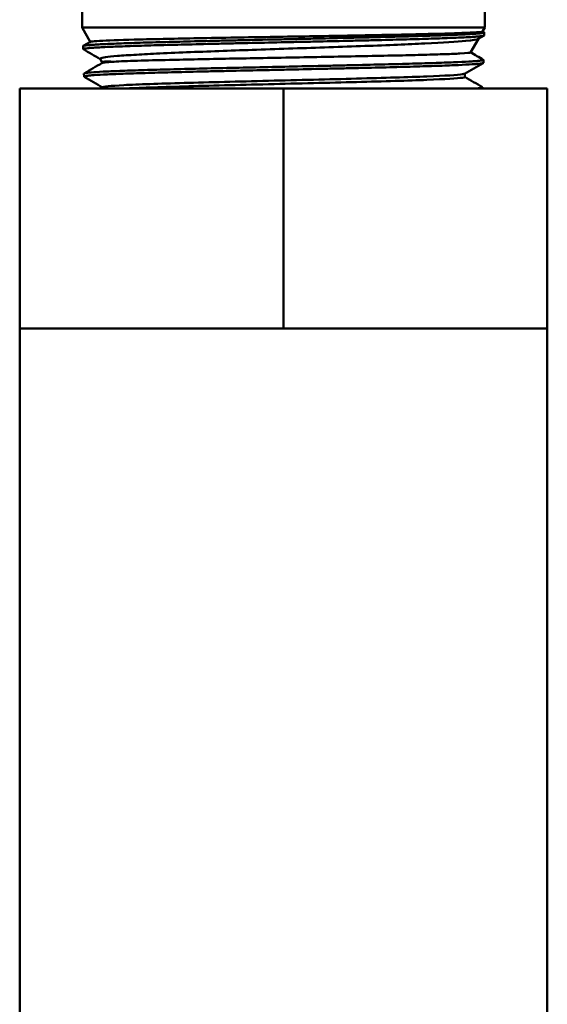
# Model space of a CAD drawing. Header units: inches. Extents: x 0 to 136, y 2 to 86.
# Tile 65 of 160: x 63.14 to 64.51, y 47.69 to 50.25. Entities that reach past the tile are written whole.
import ezdxf

# ---------------------------------------------------------------- set-up
doc = ezdxf.new("R2010")
doc.units = ezdxf.units.IN
doc.header["$LTSCALE"] = 4
doc.header["$MEASUREMENT"] = 0
doc.layers.add('Visible (ANSI)', color=7, linetype='Continuous', lineweight=50)

msp = doc.modelspace()

# ---------------------------------------------------------------- linework, layer by layer
at = {"layer": 'Visible (ANSI)'}
for p, q in [((63.3011, 50.2304), (63.3011, 50.2712)), ((64.3511, 50.2304), (64.3511, 50.2712)), ((63.3011, 50.2304), (64.3511, 50.2304)), ((63.3227, 50.193), (63.3011, 50.2304)), ((64.3451, 50.2201), (64.3511, 50.2304)), ((64.3452, 50.2203), (64.349, 50.2181)), ((64.3492, 50.2099), (64.3494, 50.2176)), ((63.3044, 50.1824), (63.323, 50.1932)), ((64.3137, 50.1656), (64.3341, 50.201)), ((64.3488, 50.2095), (64.3336, 50.2007)), ((63.3041, 50.1742), (63.3039, 50.1819)), ((63.3526, 50.1413), (63.3483, 50.1487)), ((63.3526, 50.1376), (63.3526, 50.1413)), ((64.347, 50.1385), (64.3472, 50.1462)), ((63.3063, 50.1028), (63.3061, 50.1105)), ((64.2985, 50.1016), (64.2985, 50.1103)), ((63.1386, 50.0712), (63.8261, 50.0712)), ((63.1386, 49.4462), (63.1386, 50.0712)), ((63.3547, 50.0712), (63.3547, 50.0748)), ((63.8261, 50.0712), (64.5136, 50.0712)), ((63.8261, 49.4462), (63.8261, 50.0712)), ((64.3449, 50.0712), (64.345, 50.0748)), ((64.5136, 49.4462), (64.5136, 50.0712)), ((63.1386, 49.4462), (63.4823, 49.4462)), ((63.1386, 47.4462), (63.1386, 49.4462)), ((63.4823, 49.4462), (63.8261, 49.4462)), ((63.8261, 49.4462), (64.1698, 49.4462)), ((64.1698, 49.4462), (64.5136, 49.4462)), ((64.5136, 47.4462), (64.5136, 49.4462))]:
    msp.add_line(p, q, dxfattribs=at)
for points, knots in [([(64.349, 50.2181), (64.3499, 50.2176), (64.3494, 50.2171), (64.3476, 50.2167), (64.3464, 50.2164), (64.3446, 50.2161), (64.3421, 50.2158), (64.3397, 50.2154), (64.3367, 50.2151), (64.333, 50.2148), (64.3257, 50.2142), (64.3161, 50.2135), (64.3043, 50.2129), (64.2924, 50.2122), (64.2784, 50.2116), (64.2621, 50.211), (64.2458, 50.2103), (64.2277, 50.2097), (64.2078, 50.2091), (64.1879, 50.2085), (64.1662, 50.2078), (64.1428, 50.2072), (64.1193, 50.2065), (64.0947, 50.2059), (64.069, 50.2053), (64.0432, 50.2046), (64.0163, 50.204), (63.9883, 50.2034), (63.9603, 50.2028), (63.9318, 50.2021), (63.9031, 50.2015), (63.8887, 50.2011), (63.8742, 50.2008), (63.8596, 50.2005), (63.845, 50.2002), (63.8302, 50.1999), (63.8155, 50.1995), (63.7861, 50.1989), (63.7572, 50.1983), (63.7286, 50.1977), (63.7143, 50.1974), (63.7, 50.197), (63.6859, 50.1967), (63.6718, 50.1964), (63.6578, 50.1961), (63.644, 50.1957), (63.6166, 50.1951), (63.5902, 50.1944), (63.5651, 50.1938), (63.5525, 50.1935), (63.5402, 50.1932), (63.5281, 50.1929), (63.5161, 50.1926), (63.5043, 50.1923), (63.493, 50.192), (63.4705, 50.1913), (63.4497, 50.1907), (63.4307, 50.19), (63.4212, 50.1897), (63.4122, 50.1894), (63.4036, 50.189), (63.395, 50.1887), (63.3868, 50.1884), (63.3792, 50.1881), (63.364, 50.1875), (63.3511, 50.1869), (63.3404, 50.1862), (63.3351, 50.1859), (63.3303, 50.1856), (63.3261, 50.1853), (63.3219, 50.1849), (63.3182, 50.1846), (63.3152, 50.1843), (63.3091, 50.1836), (63.3055, 50.183), (63.3043, 50.1824), (63.304, 50.1822), (63.3039, 50.1821), (63.3039, 50.1819)], [0.02058494, 0.02058494, 0.02058494, 0.02058494, 0.0234375, 0.0234375, 0.0234375, 0.02539063, 0.02539063, 0.02539063, 0.02734375, 0.02734375, 0.02734375, 0.03125, 0.03125, 0.03125, 0.03515625, 0.03515625, 0.03515625, 0.0390625, 0.0390625, 0.0390625, 0.04296875, 0.04296875, 0.04296875, 0.046875, 0.046875, 0.046875, 0.05078125, 0.05078125, 0.05078125, 0.0546875, 0.0546875, 0.0546875, 0.05664063, 0.05664063, 0.05664063, 0.05859375, 0.05859375, 0.05859375, 0.0625, 0.0625, 0.0625, 0.06445313, 0.06445313, 0.06445313, 0.06640625, 0.06640625, 0.06640625, 0.0703125, 0.0703125, 0.0703125, 0.07226563, 0.07226563, 0.07226563, 0.07421875, 0.07421875, 0.07421875, 0.078125, 0.078125, 0.078125, 0.08007813, 0.08007813, 0.08007813, 0.08203125, 0.08203125, 0.08203125, 0.0859375, 0.0859375, 0.0859375, 0.08789063, 0.08789063, 0.08789063, 0.08984375, 0.08984375, 0.08984375, 0.09375, 0.09375, 0.09375, 0.09472119, 0.09472119, 0.09472119, 0.09472119]), ([(63.3045, 50.1738), (63.3045, 50.1738), (63.3044, 50.1738), (63.3044, 50.1738), (63.3039, 50.1741), (63.304, 50.1745), (63.3048, 50.1748), (63.3062, 50.1754), (63.3101, 50.176), (63.3163, 50.1766), (63.3195, 50.177), (63.3233, 50.1773), (63.3276, 50.1776), (63.332, 50.178), (63.3369, 50.1783), (63.3424, 50.1786), (63.3533, 50.1792), (63.3664, 50.1799), (63.3818, 50.1805), (63.3894, 50.1808), (63.3977, 50.1811), (63.4064, 50.1814), (63.4152, 50.1817), (63.4243, 50.182), (63.4339, 50.1824), (63.4532, 50.183), (63.4741, 50.1837), (63.4968, 50.1843), (63.5081, 50.1846), (63.5199, 50.185), (63.5321, 50.1853), (63.5442, 50.1856), (63.5566, 50.1859), (63.5693, 50.1862), (63.5946, 50.1868), (63.621, 50.1874), (63.6485, 50.1881), (63.6622, 50.1884), (63.6763, 50.1887), (63.6905, 50.1891), (63.7047, 50.1894), (63.7189, 50.1897), (63.7333, 50.19), (63.7619, 50.1907), (63.7908, 50.1913), (63.8201, 50.1919), (63.8347, 50.1922), (63.8494, 50.1925), (63.8641, 50.1929), (63.8787, 50.1932), (63.8932, 50.1935), (63.9076, 50.1938), (63.9364, 50.1945), (63.9646, 50.1951), (63.9923, 50.1957), (64.0062, 50.1961), (64.02, 50.1964), (64.0335, 50.1967), (64.047, 50.197), (64.0601, 50.1973), (64.073, 50.1976), (64.0987, 50.1983), (64.1232, 50.1989), (64.1465, 50.1995), (64.1581, 50.1999), (64.1694, 50.2002), (64.1801, 50.2005), (64.1909, 50.2008), (64.2012, 50.2012), (64.2111, 50.2015), (64.221, 50.2018), (64.2304, 50.2021), (64.2394, 50.2024), (64.2483, 50.2027), (64.2569, 50.2031), (64.2649, 50.2034), (64.2809, 50.204), (64.2946, 50.2046), (64.3062, 50.2053), (64.3119, 50.2056), (64.3172, 50.2059), (64.3218, 50.2062), (64.3265, 50.2066), (64.3306, 50.2069), (64.3341, 50.2072), (64.3411, 50.2078), (64.3456, 50.2085), (64.3478, 50.2091), (64.3487, 50.2093), (64.3492, 50.2096), (64.3492, 50.2099)], [0.8886016, 0.8886016, 0.8886016, 0.8886016, 0.88867188, 0.88867188, 0.88867188, 0.890625, 0.890625, 0.890625, 0.89453125, 0.89453125, 0.89453125, 0.89648438, 0.89648438, 0.89648438, 0.8984375, 0.8984375, 0.8984375, 0.90234375, 0.90234375, 0.90234375, 0.90429688, 0.90429688, 0.90429688, 0.90625, 0.90625, 0.90625, 0.91015625, 0.91015625, 0.91015625, 0.91210938, 0.91210938, 0.91210938, 0.9140625, 0.9140625, 0.9140625, 0.91796875, 0.91796875, 0.91796875, 0.91992188, 0.91992188, 0.91992188, 0.921875, 0.921875, 0.921875, 0.92578125, 0.92578125, 0.92578125, 0.92773438, 0.92773438, 0.92773438, 0.9296875, 0.9296875, 0.9296875, 0.93359375, 0.93359375, 0.93359375, 0.93554688, 0.93554688, 0.93554688, 0.9375, 0.9375, 0.9375, 0.94140625, 0.94140625, 0.94140625, 0.94335938, 0.94335938, 0.94335938, 0.9453125, 0.9453125, 0.9453125, 0.94726563, 0.94726563, 0.94726563, 0.94921875, 0.94921875, 0.94921875, 0.953125, 0.953125, 0.953125, 0.95507813, 0.95507813, 0.95507813, 0.95703125, 0.95703125, 0.95703125, 0.9609375, 0.9609375, 0.9609375, 0.9626394, 0.9626394, 0.9626394, 0.9626394]), ([(64.3451, 50.2201), (64.3446, 50.2192), (64.3352, 50.2183), (64.3054, 50.2167), (64.2902, 50.2161), (64.2407, 50.2145), (64.2007, 50.2135), (64.1024, 50.2113), (64.0438, 50.2103), (63.9486, 50.2086), (63.9153, 50.208), (63.8213, 50.2064), (63.7604, 50.2054), (63.6675, 50.2037), (63.6343, 50.2031), (63.5744, 50.202), (63.5474, 50.2015), (63.4971, 50.2004), (63.4738, 50.1998), (63.4105, 50.1982), (63.3773, 50.1972), (63.3431, 50.1955), (63.3344, 50.1949), (63.3257, 50.1939), (63.3236, 50.1935), (63.323, 50.1932)], [-11.450136, -11.450136, -11.450136, -11.450136, -11.024634, -11.024634, -10.750649, -10.750649, -10.288064, -10.288064, -9.788025, -9.788025, -9.529665, -9.529665, -9.068424, -9.068424, -8.799767, -8.799767, -8.559071, -8.559071, -8.318627, -8.318627, -7.83839, -7.83839, -7.580636, -7.580636, -7.415112, -7.415112, -7.415112, -7.415112]), ([(63.3483, 50.1487), (63.348, 50.1492), (63.3483, 50.1496), (63.3527, 50.152), (63.3662, 50.1542), (63.407, 50.1575), (63.4236, 50.1586), (63.4609, 50.1607), (63.4813, 50.1618), (63.5548, 50.1653), (63.612, 50.1674), (63.697, 50.1705), (63.7262, 50.1716), (63.7873, 50.1737), (63.819, 50.1748), (63.8821, 50.1769), (63.9135, 50.1779), (64.0088, 50.1813), (64.0697, 50.1834), (64.1488, 50.1867), (64.1725, 50.1878), (64.2432, 50.1912), (64.278, 50.1933), (64.3196, 50.1973), (64.3306, 50.1989), (64.3336, 50.2006)], [-4.995617, -4.995617, -4.995617, -4.995617, -4.919178, -4.919178, -4.595938, -4.595938, -4.432877, -4.432877, -4.279955, -4.279955, -3.930474, -3.930474, -3.755259, -3.755259, -3.570892, -3.570892, -3.388448, -3.388448, -3.004776, -3.004776, -2.823375, -2.823375, -2.410947, -2.410947, -2.061753, -2.061753, -2.061753, -2.061753]), ([(64.3137, 50.1656), (64.3131, 50.1646), (64.3037, 50.1637), (64.2757, 50.1622), (64.2627, 50.1616), (64.2313, 50.1605), (64.213, 50.1599), (64.1726, 50.1588), (64.1508, 50.1583), (64.0766, 50.1567), (64.0187, 50.1555), (63.9279, 50.1538), (63.8982, 50.1533), (63.8363, 50.1521), (63.8044, 50.1515), (63.7133, 50.1499), (63.6556, 50.1488), (63.5767, 50.1472), (63.5519, 50.1466), (63.4977, 50.1454), (63.4698, 50.1447), (63.4204, 50.1431), (63.3996, 50.1423), (63.3844, 50.1415)], [-3.401768, -3.401768, -3.401768, -3.401768, -2.991879, -2.991879, -2.756014, -2.756014, -2.517747, -2.517747, -2.289237, -2.289237, -1.798001, -1.798001, -1.567523, -1.567523, -1.32323, -1.32323, -0.86457, -0.86457, -0.637563, -0.637563, -0.330049, -0.330049, 0, 0, 0, 0]), ([(63.3067, 50.1023), (63.3058, 50.1029), (63.3067, 50.1034), (63.3095, 50.104), (63.3111, 50.1043), (63.3133, 50.1047), (63.3162, 50.105), (63.319, 50.1053), (63.3224, 50.1056), (63.3264, 50.106), (63.3344, 50.1066), (63.3447, 50.1072), (63.3574, 50.1078), (63.3637, 50.1081), (63.3707, 50.1085), (63.3781, 50.1088), (63.3855, 50.1091), (63.3934, 50.1094), (63.4018, 50.1098), (63.4186, 50.1104), (63.4373, 50.1111), (63.458, 50.1117), (63.4684, 50.112), (63.4793, 50.1123), (63.4904, 50.1126), (63.5016, 50.113), (63.5131, 50.1133), (63.525, 50.1136), (63.5487, 50.1142), (63.5737, 50.1149), (63.6001, 50.1155), (63.6133, 50.1158), (63.6269, 50.1162), (63.6406, 50.1165), (63.6542, 50.1168), (63.6681, 50.1171), (63.682, 50.1174), (63.71, 50.1181), (63.7385, 50.1187), (63.7676, 50.1193), (63.7822, 50.1196), (63.7969, 50.12), (63.8116, 50.1203), (63.8262, 50.1206), (63.8408, 50.1209), (63.8553, 50.1213), (63.8843, 50.1219), (63.9131, 50.1226), (63.9417, 50.1232), (63.956, 50.1235), (63.9703, 50.1238), (63.9842, 50.1241), (63.9982, 50.1244), (64.0119, 50.1247), (64.0253, 50.1251), (64.0522, 50.1257), (64.0781, 50.1263), (64.1029, 50.127), (64.1153, 50.1273), (64.1275, 50.1277), (64.1392, 50.128), (64.1509, 50.1283), (64.1622, 50.1286), (64.173, 50.1289), (64.1947, 50.1296), (64.2147, 50.1302), (64.233, 50.1308), (64.2422, 50.1311), (64.2509, 50.1314), (64.2591, 50.1318), (64.2672, 50.1321), (64.2748, 50.1324), (64.2818, 50.1327), (64.2959, 50.1334), (64.3078, 50.134), (64.3175, 50.1347), (64.3224, 50.135), (64.3267, 50.1353), (64.3304, 50.1356), (64.334, 50.1359), (64.3371, 50.1362), (64.3395, 50.1365), (64.3444, 50.1372), (64.3469, 50.1378), (64.347, 50.1385), (64.347, 50.1385), (64.347, 50.1385), (64.347, 50.1385)], [0.74267495, 0.74267495, 0.74267495, 0.74267495, 0.74609375, 0.74609375, 0.74609375, 0.74804687, 0.74804687, 0.74804687, 0.75, 0.75, 0.75, 0.75390625, 0.75390625, 0.75390625, 0.75585937, 0.75585937, 0.75585937, 0.7578125, 0.7578125, 0.7578125, 0.76171875, 0.76171875, 0.76171875, 0.76367187, 0.76367187, 0.76367187, 0.765625, 0.765625, 0.765625, 0.76953125, 0.76953125, 0.76953125, 0.77148437, 0.77148437, 0.77148437, 0.7734375, 0.7734375, 0.7734375, 0.77734375, 0.77734375, 0.77734375, 0.77929687, 0.77929687, 0.77929687, 0.78125, 0.78125, 0.78125, 0.78515625, 0.78515625, 0.78515625, 0.78710937, 0.78710937, 0.78710937, 0.7890625, 0.7890625, 0.7890625, 0.79296875, 0.79296875, 0.79296875, 0.79492187, 0.79492187, 0.79492187, 0.796875, 0.796875, 0.796875, 0.80078125, 0.80078125, 0.80078125, 0.80273437, 0.80273437, 0.80273437, 0.8046875, 0.8046875, 0.8046875, 0.80859375, 0.80859375, 0.80859375, 0.81054687, 0.81054687, 0.81054687, 0.8125, 0.8125, 0.8125, 0.81640625, 0.81640625, 0.81640625, 0.81642186, 0.81642186, 0.81642186, 0.81642186]), ([(64.3468, 50.1467), (64.3471, 50.1465), (64.3473, 50.1463), (64.3472, 50.1461), (64.3469, 50.1455), (64.3442, 50.1448), (64.3391, 50.1442), (64.3366, 50.1439), (64.3334, 50.1436), (64.3297, 50.1432), (64.3259, 50.1429), (64.3215, 50.1426), (64.3165, 50.1423), (64.3066, 50.1417), (64.2945, 50.1411), (64.2802, 50.1404), (64.2731, 50.1401), (64.2654, 50.1398), (64.2572, 50.1394), (64.249, 50.1391), (64.2402, 50.1388), (64.231, 50.1385), (64.2124, 50.1378), (64.1922, 50.1372), (64.1704, 50.1366), (64.1595, 50.1363), (64.1482, 50.1359), (64.1364, 50.1356), (64.1247, 50.1353), (64.1125, 50.135), (64.1, 50.1347), (64.075, 50.134), (64.049, 50.1334), (64.022, 50.1327), (64.0086, 50.1324), (63.9949, 50.1321), (63.9809, 50.1318), (63.967, 50.1315), (63.9528, 50.1311), (63.9384, 50.1308), (63.9096, 50.1302), (63.8808, 50.1296), (63.8517, 50.1289), (63.8227, 50.1283), (63.7934, 50.1276), (63.7642, 50.127), (63.735, 50.1263), (63.7065, 50.1257), (63.6786, 50.1251), (63.6507, 50.1245), (63.6234, 50.1238), (63.597, 50.1232), (63.5706, 50.1225), (63.5456, 50.1219), (63.522, 50.1212), (63.4985, 50.1206), (63.4762, 50.12), (63.4556, 50.1194), (63.4349, 50.1187), (63.4163, 50.1181), (63.3997, 50.1174), (63.3831, 50.1168), (63.3684, 50.1161), (63.3558, 50.1155), (63.3432, 50.1148), (63.3331, 50.1142), (63.3253, 50.1136), (63.3175, 50.113), (63.312, 50.1124), (63.3089, 50.1117), (63.307, 50.1113), (63.3061, 50.1109), (63.3061, 50.1105)], [0.16690172, 0.16690172, 0.16690172, 0.16690172, 0.16796875, 0.16796875, 0.16796875, 0.171875, 0.171875, 0.171875, 0.17382813, 0.17382813, 0.17382813, 0.17578125, 0.17578125, 0.17578125, 0.1796875, 0.1796875, 0.1796875, 0.18164063, 0.18164063, 0.18164063, 0.18359375, 0.18359375, 0.18359375, 0.1875, 0.1875, 0.1875, 0.18945313, 0.18945313, 0.18945313, 0.19140625, 0.19140625, 0.19140625, 0.1953125, 0.1953125, 0.1953125, 0.19726563, 0.19726563, 0.19726563, 0.19921875, 0.19921875, 0.19921875, 0.203125, 0.203125, 0.203125, 0.20703125, 0.20703125, 0.20703125, 0.2109375, 0.2109375, 0.2109375, 0.21484375, 0.21484375, 0.21484375, 0.21875, 0.21875, 0.21875, 0.22265625, 0.22265625, 0.22265625, 0.2265625, 0.2265625, 0.2265625, 0.23046875, 0.23046875, 0.23046875, 0.234375, 0.234375, 0.234375, 0.23828125, 0.23828125, 0.23828125, 0.24070019, 0.24070019, 0.24070019, 0.24070019]), ([(63.3844, 50.1415), (63.3732, 50.1415), (63.3649, 50.1416), (63.3549, 50.1415), (63.3526, 50.1414), (63.3526, 50.1413)], [-0.9916478, -0.9916478, -0.9916478, -0.9916478, -0.7566292, -0.7566292, -0.5508464, -0.5508464, -0.5508464, -0.5508464]), ([(63.3844, 50.1415), (63.374, 50.1408), (63.366, 50.1401), (63.3565, 50.1389), (63.3539, 50.1383), (63.353, 50.1378)], [0.286204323, 0.286204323, 0.286204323, 0.286204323, 0.288817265, 0.288817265, 0.290863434, 0.290863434, 0.290863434, 0.290863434]), ([(64.2981, 50.11), (64.2973, 50.1096), (64.2955, 50.1092), (64.28, 50.1068), (64.2478, 50.1049), (64.1518, 50.1012), (64.0881, 50.0993), (63.9446, 50.0955), (63.8649, 50.0936), (63.7087, 50.0898), (63.6323, 50.0879), (63.5015, 50.0842), (63.4471, 50.0823), (63.374, 50.0785), (63.3547, 50.0767), (63.3547, 50.0748)], [0.33692056, 0.33692056, 0.33692056, 0.33692056, 0.33860006, 0.33860006, 0.34571188, 0.34571188, 0.35282371, 0.35282371, 0.35993554, 0.35993554, 0.36704737, 0.36704737, 0.37415919, 0.37415919, 0.38115739, 0.38115739, 0.38115739, 0.38115739]), ([(64.2985, 50.1016), (64.2985, 50.101), (64.2965, 50.1004), (64.28, 50.0979), (64.2478, 50.096), (64.1518, 50.0922), (64.0881, 50.0903), (63.9446, 50.0866), (63.8649, 50.0847), (63.7087, 50.0809), (63.6323, 50.079), (63.5015, 50.0752), (63.4471, 50.0733), (63.4088, 50.0714), (63.4073, 50.0713), (63.406, 50.0712)], [0.3363236, 0.3363236, 0.3363236, 0.3363236, 0.33860006, 0.33860006, 0.34571188, 0.34571188, 0.35282371, 0.35282371, 0.35993554, 0.35993554, 0.36704737, 0.36704737, 0.37415919, 0.37415919, 0.37443946, 0.37443946, 0.37443946, 0.37443946]), ([(64.3446, 50.0752), (64.3457, 50.0746), (64.3444, 50.074), (64.3407, 50.0734), (64.337, 50.0727), (64.3308, 50.0721), (64.3223, 50.0714), (64.3216, 50.0714), (64.3208, 50.0713), (64.32, 50.0712)], [0.312585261, 0.312585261, 0.312585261, 0.312585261, 0.31640625, 0.31640625, 0.31640625, 0.3203125, 0.3203125, 0.3203125, 0.320666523, 0.320666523, 0.320666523, 0.320666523])]:
    msp.add_open_spline(points, degree=3, knots=knots, dxfattribs=at)
for points in [[(63.3485, 50.1484), (63.3338, 50.1569), (63.3191, 50.1653), (63.3045, 50.1738)], [(64.3138, 50.1658), (64.3248, 50.1594), (64.3358, 50.153), (64.3468, 50.1467)], [(63.3066, 50.111), (63.322, 50.1199), (63.3375, 50.1289), (63.353, 50.1378)], [(64.3465, 50.138), (64.3304, 50.1287), (64.3143, 50.1194), (64.2981, 50.11)], [(63.3547, 50.0746), (63.3387, 50.0838), (63.3227, 50.0931), (63.3067, 50.1023)], [(64.2985, 50.1018), (64.3139, 50.093), (64.3293, 50.0841), (64.3446, 50.0752)]]:
    msp.add_open_spline(points, degree=3, dxfattribs=at)

doc.saveas('drawing.dxf')
